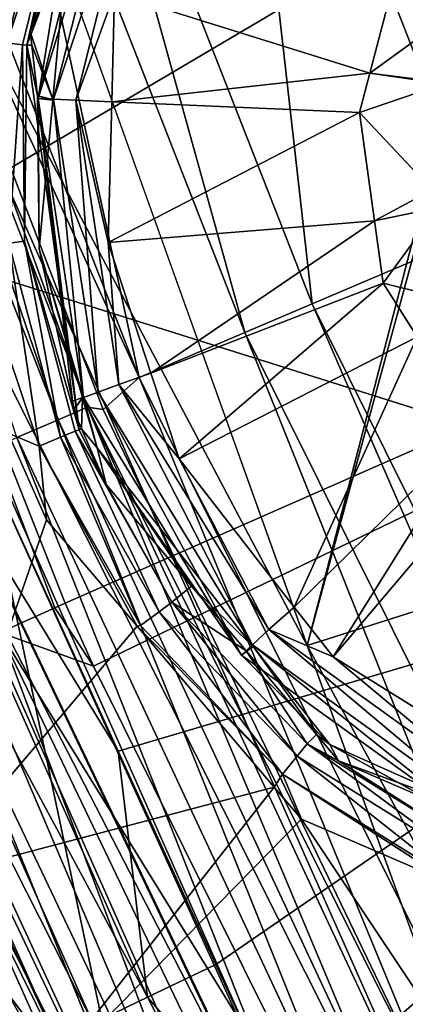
# Model space of a CAD drawing. Extents: x 512 to 878, y 536 to 1026.
# Tile 8 of 256: x 530.95 to 536.53, y 639.76 to 654. Entities that reach past the tile are written whole.
import ezdxf

# ---------------------------------------------------------------- set-up
doc = ezdxf.new("R2010")
doc.units = 0

msp = doc.modelspace()

# ---------------------------------------------------------------- linework, layer by layer
for points in [[(618.10907, 963.369446, 700.419495), (528.957886, 662.111328, 700.419495), (535.105774, 644.949585, 700.419495)], [(621.77417, 963.369446, 700.419495), (618.10907, 963.369446, 700.419495), (535.105774, 644.949585, 700.419495)], [(696.199646, 696.199585, 696.199646), (621.77417, 963.369446, 700.419495), (535.105774, 644.949585, 700.419495)], [(696.199646, 696.199585, 696.199646), (535.105774, 644.949585, 700.419495), (543.843079, 628.935303, 700.419495)], [(524.144958, 660.501343, 694.343689), (538.58313, 686.067383, 542.079712), (551.650452, 652.960876, 541.905823)], [(528.957886, 662.111328, 700.419495), (526.458801, 661.302673, 699.940552), (535.105774, 644.949585, 700.419495)], [(526.458801, 661.302673, 699.940552), (524.740295, 660.758301, 698.57959), (541.434509, 627.592834, 699.933105)], [(535.105774, 644.949585, 700.419495), (526.458801, 661.302673, 699.940552), (541.434509, 627.592834, 699.933105)], [(534.002014, 660.292664, 733.092651), (536.255615, 661.090271, 733.428467), (537.663635, 650.949951, 733.057495)], [(536.255615, 661.090271, 733.428467), (538.4552, 654.908447, 733.404541), (537.663635, 650.949951, 733.057495)], [(524.740295, 660.758301, 698.57959), (523.721436, 660.435547, 696.586731), (539.855957, 626.708374, 698.549316)], [(541.434509, 627.592834, 699.933105), (524.740295, 660.758301, 698.57959), (539.855957, 626.708374, 698.549316)], [(523.721436, 660.435547, 696.586731), (534.494019, 637.879395, 694.290955), (538.933167, 626.191345, 696.527222)], [(539.855957, 626.708374, 698.549316), (523.721436, 660.435547, 696.586731), (538.933167, 626.191345, 696.527222)], [(523.721436, 660.435547, 696.586731), (524.941345, 656.401184, 694.3302), (534.494019, 637.879395, 694.290955)], [(524.941345, 656.401184, 694.3302), (524.144958, 660.501343, 694.343689), (551.650452, 652.960876, 541.905823)], [(531.456787, 659.395508, 731.754395), (534.002014, 660.292664, 733.092651), (535.18158, 649.890137, 731.719421)], [(534.002014, 660.292664, 733.092651), (537.663635, 650.949951, 733.057495), (535.18158, 649.890137, 731.719421)], [(530.278564, 659.770386, 707.111328), (531.14447, 656.593384, 707.111328), (530.111877, 653.983643, 707.111328)], [(530.458008, 659.044861, 730.82312), (531.456787, 659.395508, 731.754395), (534.207458, 649.475708, 730.78833)], [(531.456787, 659.395508, 731.754395), (535.18158, 649.890137, 731.719421), (534.207458, 649.475708, 730.78833)], [(527.318359, 658.985962, 724.612244), (527.754395, 659.137451, 725.210327), (531.501892, 648.213257, 724.609802)], [(527.754395, 659.137451, 725.210327), (531.926208, 648.395508, 725.205139), (531.501892, 648.213257, 724.609802)], [(527.754395, 659.137451, 725.210327), (528.341736, 658.315002, 725.845825), (531.926208, 648.395508, 725.205139)], [(527.318359, 658.985962, 724.612244), (531.501892, 648.213257, 724.609802), (530.906006, 647.957336, 724.227844)], [(528.890625, 658.49823, 728.342529), (530.458008, 659.044861, 730.82312), (532.678406, 648.828735, 728.307922)], [(530.458008, 659.044861, 730.82312), (534.207458, 649.475708, 730.78833), (532.678406, 648.828735, 728.307922)], [(531.668091, 656.396301, 706.520203), (533.039185, 658.890015, 706.331604), (531.048401, 653.632812, 706.341003)], [(533.039185, 658.890015, 706.331604), (532.383057, 657.083984, 706.163696), (531.048401, 653.632812, 706.341003)], [(528.341736, 658.315002, 725.845825), (528.890625, 658.49823, 728.342529), (532.678406, 648.828735, 728.307922)], [(528.341736, 658.315002, 725.845825), (532.678406, 648.828735, 728.307922), (532.15625, 648.363281, 725.836121)], [(531.926208, 648.395508, 725.205139), (528.341736, 658.315002, 725.845825), (532.15625, 648.363281, 725.836121)], [(531.455444, 645.493774, 737.042908), (526.951477, 657.34137, 737.090759), (530.658936, 645.139771, 736.766968)], [(531.607178, 645.56134, 737.049622), (526.951477, 657.34137, 737.090759), (531.455444, 645.493774, 737.042908)], [(557.219727, 656.828003, 737.413696), (526.951477, 657.34137, 737.090759), (531.607178, 645.56134, 737.049622)], [(532.383057, 657.083984, 706.163696), (531.098877, 653.830811, 706.163696), (531.048401, 653.632812, 706.341003)], [(532.383057, 657.083984, 706.163696), (531.718262, 655.967529, 704.059021), (531.098877, 653.830811, 706.163696)], [(531.718262, 655.967529, 704.059021), (532.282532, 657.102173, 703.689819), (531.213013, 652.864441, 703.689819)], [(532.282532, 657.102173, 703.689819), (532.483765, 657.00592, 703.381592), (531.213013, 652.864441, 703.689819)], [(531.213013, 652.864441, 703.689819), (532.483765, 657.00592, 703.381592), (531.435852, 652.853638, 703.381592)], [(532.483765, 657.00592, 703.381592), (532.774353, 656.867065, 703.179016), (531.435852, 652.853638, 703.381592)], [(531.435852, 652.853638, 703.381592), (532.774353, 656.867065, 703.179016), (531.757507, 652.838013, 703.179016)], [(532.774353, 656.867065, 703.179016), (532.320007, 654.383606, 703.111328), (531.757507, 652.838013, 703.179016)], [(557.219727, 656.828003, 737.413696), (531.607178, 645.56134, 737.049622), (532.015076, 644.653015, 737.046265)], [(557.219727, 656.828003, 737.413696), (532.015076, 644.653015, 737.046265), (536.359375, 635.917053, 737.015808)], [(576.403748, 656.666809, 737.60144), (557.219727, 656.828003, 737.413696), (536.359375, 635.917053, 737.015808)], [(530.111877, 653.983643, 707.111328), (531.140747, 656.598694, 707.048889), (530.427124, 653.705383, 707.048889)], [(531.14447, 656.593384, 707.111328), (531.140747, 656.598694, 707.048889), (530.111877, 653.983643, 707.111328)], [(531.140747, 656.598694, 707.048889), (531.453918, 656.478516, 706.841553), (530.427124, 653.705383, 707.048889)], [(576.47406, 656.524353, 737.600708), (576.403748, 656.666809, 737.60144), (536.359375, 635.917053, 737.015808)], [(538.591797, 656.449524, 721.280396), (527.848816, 654.020813, 720.187012), (528.998047, 650.791443, 720.184326)], [(538.591797, 656.449524, 721.280396), (528.998047, 650.791443, 720.184326), (542.716675, 646.474731, 721.209778)], [(530.427124, 653.705383, 707.048889), (531.453918, 656.478516, 706.841553), (530.760254, 653.666504, 706.841553)], [(531.453918, 656.478516, 706.841553), (531.668091, 656.396301, 706.520203), (530.760254, 653.666504, 706.841553)], [(576.47406, 656.524353, 737.600708), (536.359375, 635.917053, 737.015808), (536.560791, 635.511963, 737.014404)], [(524.941345, 656.401184, 694.3302), (551.650452, 652.960876, 541.905823), (534.494019, 637.879395, 694.290955)], [(530.760254, 653.666504, 706.841553), (531.668091, 656.396301, 706.520203), (530.988098, 653.639832, 706.520203)], [(530.988098, 653.639832, 706.520203), (531.668091, 656.396301, 706.520203), (531.048401, 653.632812, 706.341003)], [(531.098877, 653.830811, 706.163696), (531.718262, 655.967529, 704.059021), (531.429016, 652.845947, 704.059021)], [(531.718262, 655.967529, 704.059021), (531.213013, 652.864441, 703.689819), (531.429016, 652.845947, 704.059021)], [(532.320007, 654.383606, 703.111328), (536.49469, 655.070984, 703.111328), (536.014526, 653.229187, 703.111328)], [(536.49469, 655.070984, 703.111328), (537.186707, 654.075439, 704.112915), (536.014526, 653.229187, 703.111328)], [(531.757507, 652.838013, 703.179016), (532.320007, 654.383606, 703.111328), (532.280212, 652.816345, 703.111328)], [(532.320007, 654.383606, 703.111328), (536.014526, 653.229187, 703.111328), (532.280212, 652.816345, 703.111328)], [(536.014526, 653.229187, 703.111328), (537.186707, 654.075439, 704.112915), (537.081726, 653.094971, 704.112732)], [(531.098877, 653.830811, 706.163696), (531.121216, 653.635315, 706.163696), (531.048401, 653.632812, 706.341003)], [(531.121216, 653.635315, 706.163696), (531.098877, 653.830811, 706.163696), (531.429016, 652.845947, 704.059021)], [(530.760254, 653.666504, 706.841553), (530.988098, 653.639832, 706.520203), (530.791016, 650.768127, 706.841553)], [(530.988098, 653.639832, 706.520203), (531.018311, 650.799072, 706.520203), (530.791016, 650.768127, 706.841553)], [(530.988098, 653.639832, 706.520203), (531.048401, 653.632812, 706.341003), (531.018311, 650.799072, 706.520203)], [(531.018311, 650.799072, 706.520203), (531.048401, 653.632812, 706.341003), (531.808105, 648.072205, 706.341003)], [(531.048401, 653.632812, 706.341003), (531.121216, 653.635315, 706.163696), (531.204956, 652.901978, 706.163696)], [(531.048401, 653.632812, 706.341003), (531.204956, 652.901978, 706.163696), (531.808105, 648.072205, 706.341003)], [(531.204956, 652.901978, 706.163696), (531.121216, 653.635315, 706.163696), (531.429016, 652.845947, 704.059021)], [(532.280212, 652.816345, 703.111328), (536.014526, 653.229187, 703.111328), (535.865479, 652.657654, 703.111328)], [(536.014526, 653.229187, 703.111328), (537.079529, 653.074463, 704.112732), (535.865479, 652.657654, 703.111328)], [(536.014526, 653.229187, 703.111328), (537.081726, 653.094971, 704.112732), (537.079529, 653.074463, 704.112732)], [(535.865479, 652.657654, 703.111328), (537.079529, 653.074463, 704.112732), (536.915283, 651.540344, 704.112488)], [(531.204956, 652.901978, 706.163696), (531.709534, 648.482727, 706.163635), (531.808105, 648.072205, 706.341003)], [(531.204956, 652.901978, 706.163696), (531.229126, 650.687988, 704.059021), (531.709534, 648.482727, 706.163635)], [(531.204956, 652.901978, 706.163696), (531.428528, 652.840393, 704.059021), (531.229126, 650.687988, 704.059021)], [(531.204956, 652.901978, 706.163696), (531.429016, 652.845947, 704.059021), (531.428528, 652.840393, 704.059021)], [(531.229126, 650.687988, 704.059021), (531.213013, 652.864441, 703.689819), (531.871399, 648.539124, 703.689819)], [(531.213013, 652.864441, 703.689819), (531.435852, 652.853638, 703.381592), (531.871399, 648.539124, 703.689819)], [(531.428528, 652.840393, 704.059021), (531.213013, 652.864441, 703.689819), (531.229126, 650.687988, 704.059021)], [(531.429016, 652.845947, 704.059021), (531.213013, 652.864441, 703.689819), (531.428528, 652.840393, 704.059021)], [(531.435852, 652.853638, 703.381592), (532.080933, 648.615662, 703.381592), (531.871399, 648.539124, 703.689819)], [(531.435852, 652.853638, 703.381592), (531.757507, 652.838013, 703.179016), (532.080933, 648.615662, 703.381592)], [(534.494019, 637.879395, 694.290955), (551.650452, 652.960876, 541.905823), (540.190125, 626.835327, 694.267578)], [(531.757507, 652.838013, 703.179016), (532.383423, 648.726196, 703.179016), (532.080933, 648.615662, 703.381592)], [(531.757507, 652.838013, 703.179016), (532.228394, 650.778137, 703.111328), (532.383423, 648.726196, 703.179016)], [(531.757507, 652.838013, 703.179016), (532.280212, 652.816345, 703.111328), (532.228394, 650.778137, 703.111328)], [(532.280212, 652.816345, 703.111328), (535.865479, 652.657654, 703.111328), (532.228394, 650.778137, 703.111328)], [(535.865479, 652.657654, 703.111328), (536.082703, 651.092651, 703.111328), (532.228394, 650.778137, 703.111328)], [(535.865479, 652.657654, 703.111328), (536.915283, 651.540344, 704.112488), (536.082703, 651.092651, 703.111328)], [(536.915283, 651.540344, 704.112488), (537.008057, 651.288086, 704.112122), (536.082703, 651.092651, 703.111328)], [(536.082703, 651.092651, 703.111328), (537.008057, 651.288086, 704.112122), (536.207642, 650.192688, 703.111328)], [(536.207642, 650.192688, 703.111328), (537.008057, 651.288086, 704.112122), (537.531067, 649.865784, 704.110168)], [(532.228394, 650.778137, 703.111328), (536.082703, 651.092651, 703.111328), (532.846436, 648.890808, 703.111328)], [(536.082703, 651.092651, 703.111328), (536.207642, 650.192688, 703.111328), (532.846436, 648.890808, 703.111328)], [(535.18158, 649.890137, 731.719421), (537.663635, 650.949951, 733.057495), (544.198486, 631.779663, 731.652954)], [(528.998047, 650.791443, 720.184326), (528.154907, 650.283813, 719.898438), (532.374451, 643.421204, 720.172974)], [(542.716675, 646.474731, 721.209778), (528.998047, 650.791443, 720.184326), (532.374451, 643.421204, 720.172974)], [(530.753113, 649.254639, 707.048889), (530.791016, 650.768127, 706.841553), (531.229004, 647.835815, 707.048889)], [(530.791016, 650.768127, 706.841553), (531.018311, 650.799072, 706.520203), (531.539551, 647.962585, 706.841553)], [(530.791016, 650.768127, 706.841553), (531.539551, 647.962585, 706.841553), (531.229004, 647.835815, 707.048889)], [(531.018311, 650.799072, 706.520203), (531.751953, 648.049316, 706.520203), (531.539551, 647.962585, 706.841553)], [(531.018311, 650.799072, 706.520203), (531.808105, 648.072205, 706.341003), (531.751953, 648.049316, 706.520203)], [(532.228394, 650.778137, 703.111328), (532.846436, 648.890808, 703.111328), (532.383423, 648.726196, 703.179016)], [(531.229126, 650.687988, 704.059021), (531.855225, 648.53833, 704.059021), (531.709534, 648.482727, 706.163635)], [(531.229126, 650.687988, 704.059021), (531.871399, 648.539124, 703.689819), (531.855225, 648.53833, 704.059021)], [(528.154907, 650.283813, 719.898438), (527.350586, 649.95752, 719.25708), (532.796997, 639.863647, 719.887085)], [(532.374451, 643.421204, 720.172974), (528.154907, 650.283813, 719.898438), (532.796997, 639.863647, 719.887085)], [(532.846436, 648.890808, 703.111328), (536.207642, 650.192688, 703.111328), (533.25293, 647.649475, 703.111328)], [(536.207642, 650.192688, 703.111328), (536.697815, 649.41571, 703.111328), (533.25293, 647.649475, 703.111328)], [(536.207642, 650.192688, 703.111328), (537.531067, 649.865784, 704.110168), (536.697815, 649.41571, 703.111328)], [(527.350586, 649.95752, 719.25708), (526.808411, 649.738098, 718.349976), (532.010315, 639.485168, 719.246033)], [(532.796997, 639.863647, 719.887085), (527.350586, 649.95752, 719.25708), (532.010315, 639.485168, 719.246033)], [(534.207458, 649.475708, 730.78833), (535.18158, 649.890137, 731.719421), (543.277527, 631.257324, 730.722046)], [(535.18158, 649.890137, 731.719421), (544.198486, 631.779663, 731.652954), (543.277527, 631.257324, 730.722046)], [(526.808411, 649.738098, 718.349976), (526.83606, 649.238159, 717.360168), (531.479675, 639.230774, 718.336792)], [(532.010315, 639.485168, 719.246033), (526.808411, 649.738098, 718.349976), (531.479675, 639.230774, 718.336792)], [(532.678406, 648.828735, 728.307922), (534.207458, 649.475708, 730.78833), (541.831421, 630.440674, 728.241943)], [(534.207458, 649.475708, 730.78833), (543.277527, 631.257324, 730.722046), (541.831421, 630.440674, 728.241943)], [(533.25293, 647.649475, 703.111328), (536.697815, 649.41571, 703.111328), (534.920105, 645.506897, 703.111328)], [(536.697815, 649.41571, 703.111328), (537.541077, 648.079041, 703.111328), (534.920105, 645.506897, 703.111328)], [(531.479675, 639.230774, 718.336792), (526.83606, 649.238159, 717.360168), (531.342285, 639.164124, 717.34436)], [(526.83606, 649.238159, 717.360168), (529.535156, 641.562134, 707.111328), (531.342285, 639.164124, 717.34436)], [(530.781982, 648.023743, 707.111328), (530.753113, 649.254639, 707.048889), (531.229004, 647.835815, 707.048889)], [(532.383423, 648.726196, 703.179016), (532.846436, 648.890808, 703.111328), (533.25293, 647.649475, 703.111328)], [(532.080933, 648.615662, 703.381592), (532.383423, 648.726196, 703.179016), (534.318237, 644.962219, 703.381592)], [(532.15625, 648.363281, 725.836121), (532.678406, 648.828735, 728.307922), (537.138794, 638.013123, 725.826477)], [(532.383423, 648.726196, 703.179016), (534.554077, 645.181519, 703.179016), (534.318237, 644.962219, 703.381592)], [(532.383423, 648.726196, 703.179016), (533.25293, 647.649475, 703.111328), (534.554077, 645.181519, 703.179016)], [(537.138794, 638.013123, 725.826477), (532.678406, 648.828735, 728.307922), (541.831421, 630.440674, 728.241943)], [(531.871399, 648.539124, 703.689819), (532.080933, 648.615662, 703.381592), (534.154785, 644.810364, 703.689819)], [(532.080933, 648.615662, 703.381592), (534.318237, 644.962219, 703.381592), (534.154785, 644.810364, 703.689819)], [(531.709534, 648.482727, 706.163635), (531.855225, 648.53833, 704.059021), (531.72406, 648.355591, 706.163635)], [(531.709534, 648.482727, 706.163635), (531.72406, 648.355591, 706.163635), (531.808105, 648.072205, 706.341003)], [(531.855225, 648.53833, 704.059021), (531.857971, 648.528809, 704.059021), (531.72406, 648.355591, 706.163635)], [(531.72406, 648.355591, 706.163635), (531.857971, 648.528809, 704.059021), (531.842285, 648.086487, 706.163696)], [(531.842285, 648.086487, 706.163696), (531.857971, 648.528809, 704.059021), (532.068054, 647.807373, 704.059021)], [(531.855225, 648.53833, 704.059021), (531.871399, 648.539124, 703.689819), (531.857971, 648.528809, 704.059021)], [(531.857971, 648.528809, 704.059021), (531.871399, 648.539124, 703.689819), (532.068054, 647.807373, 704.059021)], [(532.068054, 647.807373, 704.059021), (531.871399, 648.539124, 703.689819), (534.154785, 644.810364, 703.689819)], [(531.501892, 648.213257, 724.609802), (531.926208, 648.395508, 725.205139), (536.439331, 637.660339, 724.607361)], [(531.72406, 648.355591, 706.163635), (531.842285, 648.086487, 706.163696), (531.808105, 648.072205, 706.341003)], [(531.926208, 648.395508, 725.205139), (536.851135, 637.869812, 725.200073), (536.439331, 637.660339, 724.607361)], [(531.926208, 648.395508, 725.205139), (537.138794, 638.013123, 725.826477), (536.851135, 637.869812, 725.200073)], [(531.926208, 648.395508, 725.205139), (532.15625, 648.363281, 725.836121), (537.138794, 638.013123, 725.826477)], [(530.906006, 647.957336, 724.227844), (531.501892, 648.213257, 724.609802), (535.862305, 637.366943, 724.227295)], [(531.501892, 648.213257, 724.609802), (536.439331, 637.660339, 724.607361), (535.862305, 637.366943, 724.227295)], [(530.781982, 648.023743, 707.111328), (531.335693, 646.769897, 707.111328), (529.535156, 641.562134, 707.111328)], [(530.781982, 648.023743, 707.111328), (531.229004, 647.835815, 707.048889), (531.335693, 646.769897, 707.111328)], [(531.539551, 647.962585, 706.841553), (531.751953, 648.049316, 706.520203), (532.963196, 645.438965, 706.841553)], [(531.751953, 648.049316, 706.520203), (531.808105, 648.072205, 706.341003), (532.19696, 647.279297, 706.163696)], [(531.751953, 648.049316, 706.520203), (533.147217, 645.575867, 706.520203), (532.963196, 645.438965, 706.841553)], [(531.751953, 648.049316, 706.520203), (532.19696, 647.279297, 706.163696), (533.147217, 645.575867, 706.520203)], [(531.808105, 648.072205, 706.341003), (531.842285, 648.086487, 706.163696), (532.19696, 647.279297, 706.163696)], [(531.842285, 648.086487, 706.163696), (532.068054, 647.807373, 704.059021), (532.19696, 647.279297, 706.163696)], [(534.920105, 645.506897, 703.111328), (537.541077, 648.079041, 703.111328), (535.481689, 644.785217, 703.111328)], [(537.541077, 648.079041, 703.111328), (537.996948, 647.753418, 703.111328), (535.481689, 644.785217, 703.111328)], [(530.39209, 647.739258, 724.111328), (530.906006, 647.957336, 724.227844), (535.060425, 637.466736, 724.111328)], [(535.060425, 637.466736, 724.111328), (530.906006, 647.957336, 724.227844), (535.862305, 637.366943, 724.227295)], [(531.229004, 647.835815, 707.048889), (531.539551, 647.962585, 706.841553), (532.694092, 645.238831, 707.048889)], [(531.539551, 647.962585, 706.841553), (532.963196, 645.438965, 706.841553), (532.694092, 645.238831, 707.048889)], [(528.424194, 644.110901, 724.111328), (530.39209, 647.739258, 724.111328), (533.199829, 634.49585, 724.111328)], [(530.39209, 647.739258, 724.111328), (535.060425, 637.466736, 724.111328), (533.199829, 634.49585, 724.111328)], [(531.335693, 646.769897, 707.111328), (531.229004, 647.835815, 707.048889), (532.647827, 645.229614, 707.111328)], [(531.229004, 647.835815, 707.048889), (532.694092, 645.238831, 707.048889), (532.647827, 645.229614, 707.111328)], [(534.317078, 644.942505, 704.059021), (532.068054, 647.807373, 704.059021), (534.154785, 644.810364, 703.689819)], [(533.434143, 645.81073, 706.163696), (532.068054, 647.807373, 704.059021), (534.317078, 644.942505, 704.059021)], [(532.19696, 647.279297, 706.163696), (532.068054, 647.807373, 704.059021), (533.434143, 645.81073, 706.163696)], [(535.481689, 644.785217, 703.111328), (537.996948, 647.753418, 703.111328), (538.112915, 643.150696, 703.111328)], [(533.25293, 647.649475, 703.111328), (534.920105, 645.506897, 703.111328), (534.554077, 645.181519, 703.179016)], [(532.19696, 647.279297, 706.163696), (533.434143, 645.81073, 706.163696), (533.147217, 645.575867, 706.520203)], [(531.335693, 646.769897, 707.111328), (532.647827, 645.229614, 707.111328), (529.535156, 641.562134, 707.111328)], [(542.716675, 646.474731, 721.209778), (532.374451, 643.421204, 720.172974), (533.786804, 640.338196, 720.168213)], [(542.716675, 646.474731, 721.209778), (533.786804, 640.338196, 720.168213), (535.372681, 636.876465, 720.162842)], [(542.716675, 646.474731, 721.209778), (535.372681, 636.876465, 720.162842), (547.726501, 636.384216, 721.125671)], [(533.147217, 645.575867, 706.520203), (533.434143, 645.81073, 706.163696), (534.225159, 644.871765, 706.163696)], [(533.434143, 645.81073, 706.163696), (534.317078, 644.942505, 704.059021), (534.225159, 644.871765, 706.163696)], [(531.455444, 645.493774, 737.042908), (530.658936, 645.139771, 736.766968), (532.015076, 644.653015, 737.046265)], [(531.607178, 645.56134, 737.049622), (531.455444, 645.493774, 737.042908), (532.015076, 644.653015, 737.046265)], [(532.694092, 645.238831, 707.048889), (532.963196, 645.438965, 706.841553), (534.751343, 643.088745, 707.048889)], [(532.963196, 645.438965, 706.841553), (533.147217, 645.575867, 706.520203), (534.962524, 643.349304, 706.841553)], [(532.963196, 645.438965, 706.841553), (534.962524, 643.349304, 706.841553), (534.751343, 643.088745, 707.048889)], [(533.147217, 645.575867, 706.520203), (535.106995, 643.527466, 706.520203), (534.962524, 643.349304, 706.841553)], [(533.147217, 645.575867, 706.520203), (534.225159, 644.871765, 706.163696), (535.106995, 643.527466, 706.520203)], [(534.554077, 645.181519, 703.179016), (534.920105, 645.506897, 703.111328), (535.481689, 644.785217, 703.111328)], [(532.647827, 645.229614, 707.111328), (534.630493, 642.902161, 707.111328), (529.535156, 641.562134, 707.111328)], [(532.647827, 645.229614, 707.111328), (532.694092, 645.238831, 707.048889), (534.751343, 643.088745, 707.048889)], [(532.647827, 645.229614, 707.111328), (534.751343, 643.088745, 707.048889), (534.630493, 642.902161, 707.111328)], [(534.318237, 644.962219, 703.381592), (534.554077, 645.181519, 703.179016), (537.79187, 642.464539, 703.381592)], [(534.554077, 645.181519, 703.179016), (537.924622, 642.757996, 703.179016), (537.79187, 642.464539, 703.381592)], [(534.554077, 645.181519, 703.179016), (535.481689, 644.785217, 703.111328), (537.924622, 642.757996, 703.179016)], [(530.658936, 645.139771, 736.766968), (530.223694, 644.94635, 736.61615), (534.667175, 634.530518, 736.177063)], [(535.536377, 634.981079, 736.805481), (530.658936, 645.139771, 736.766968), (534.667175, 634.530518, 736.177063)], [(536.359375, 635.917053, 737.015808), (530.658936, 645.139771, 736.766968), (535.536377, 634.981079, 736.805481)], [(532.015076, 644.653015, 737.046265), (530.658936, 645.139771, 736.766968), (536.359375, 635.917053, 737.015808)], [(530.223694, 644.94635, 736.61615), (529.798401, 644.758484, 736.151672), (534.667175, 634.530518, 736.177063)], [(534.154785, 644.810364, 703.689819), (534.318237, 644.962219, 703.381592), (537.699951, 642.261292, 703.689819)], [(534.324097, 644.933594, 704.059021), (534.317078, 644.942505, 704.059021), (534.154785, 644.810364, 703.689819)], [(534.324097, 644.933594, 704.059021), (534.154785, 644.810364, 703.689819), (535.435669, 643.517639, 704.059021)], [(534.317078, 644.942505, 704.059021), (534.324097, 644.933594, 704.059021), (534.225159, 644.871765, 706.163696)], [(534.225159, 644.871765, 706.163696), (534.324097, 644.933594, 704.059021), (535.243164, 643.66333, 706.163696)], [(534.225159, 644.871765, 706.163696), (535.243164, 643.66333, 706.163696), (535.106995, 643.527466, 706.520203)], [(534.318237, 644.962219, 703.381592), (537.79187, 642.464539, 703.381592), (537.699951, 642.261292, 703.689819)], [(535.243164, 643.66333, 706.163696), (534.324097, 644.933594, 704.059021), (535.435669, 643.517639, 704.059021)], [(543.843079, 628.935303, 700.419495), (535.105774, 644.949585, 700.419495), (541.434509, 627.592834, 699.933105)], [(529.798401, 644.758484, 736.151672), (529.299438, 644.538025, 735.606812), (534.074768, 634.225342, 735.22345)], [(534.667175, 634.530518, 736.177063), (529.798401, 644.758484, 736.151672), (534.074768, 634.225342, 735.22345)], [(535.435669, 643.517639, 704.059021), (534.154785, 644.810364, 703.689819), (537.699951, 642.261292, 703.689819)], [(535.481689, 644.785217, 703.111328), (538.112915, 643.150696, 703.111328), (537.924622, 642.757996, 703.179016)], [(529.195068, 644.492798, 735.237793), (528.903503, 644.366516, 734.206909), (534.074768, 634.225342, 735.22345)], [(529.299438, 644.538025, 735.606812), (529.195068, 644.492798, 735.237793), (534.074768, 634.225342, 735.22345)], [(528.903503, 644.366516, 734.206909), (528.424194, 644.110901, 724.111328), (533.671326, 634.739441, 734.173828)], [(528.903503, 644.366516, 734.206909), (533.671326, 634.739441, 734.173828), (534.074768, 634.225342, 735.22345)], [(533.671326, 634.739441, 734.173828), (528.424194, 644.110901, 724.111328), (533.199829, 634.49585, 724.111328)], [(535.106995, 643.527466, 706.520203), (535.243164, 643.66333, 706.163696), (535.563171, 643.283447, 706.163696)], [(535.243164, 643.66333, 706.163696), (535.435669, 643.517639, 704.059021), (535.563171, 643.283447, 706.163696)], [(534.962524, 643.349304, 706.841553), (535.106995, 643.527466, 706.520203), (537.421326, 641.823181, 706.841553)], [(535.106995, 643.527466, 706.520203), (537.517151, 642.031555, 706.520203), (537.421326, 641.823181, 706.841553)], [(535.106995, 643.527466, 706.520203), (535.563171, 643.283447, 706.163696), (537.517151, 642.031555, 706.520203)], [(537.785706, 642.47229, 704.059021), (535.435669, 643.517639, 704.059021), (537.699951, 642.261292, 703.689819)], [(535.563171, 643.283447, 706.163696), (535.435669, 643.517639, 704.059021), (537.785706, 642.47229, 704.059021)], [(533.786804, 640.338196, 720.168213), (532.374451, 643.421204, 720.172974), (532.796997, 639.863647, 719.887085)], [(534.751343, 643.088745, 707.048889), (534.962524, 643.349304, 706.841553), (537.281128, 641.518555, 707.048889)], [(534.962524, 643.349304, 706.841553), (537.421326, 641.823181, 706.841553), (537.281128, 641.518555, 707.048889)], [(535.563171, 643.283447, 706.163696), (537.666809, 642.372192, 706.163696), (537.517151, 642.031555, 706.520203)], [(535.563171, 643.283447, 706.163696), (537.785706, 642.47229, 704.059021), (537.666809, 642.372192, 706.163696)], [(534.630493, 642.902161, 707.111328), (534.751343, 643.088745, 707.048889), (535.024353, 642.439819, 707.111328)], [(535.024353, 642.439819, 707.111328), (534.751343, 643.088745, 707.048889), (537.255432, 641.480896, 707.111328)], [(534.751343, 643.088745, 707.048889), (537.281128, 641.518555, 707.048889), (537.255432, 641.480896, 707.111328)], [(529.535156, 641.562134, 707.111328), (534.630493, 642.902161, 707.111328), (531.204041, 638.541992, 707.111328)], [(534.630493, 642.902161, 707.111328), (535.024353, 642.439819, 707.111328), (531.204041, 638.541992, 707.111328)], [(531.204041, 638.541992, 707.111328), (535.024353, 642.439819, 707.111328), (538.381714, 637.403198, 707.111328)], [(535.024353, 642.439819, 707.111328), (537.255432, 641.480896, 707.111328), (538.381714, 637.403198, 707.111328)], [(531.342285, 639.164124, 717.34436), (529.535156, 641.562134, 707.111328), (531.204041, 638.541992, 707.111328)], [(533.786804, 640.338196, 720.168213), (532.796997, 639.863647, 719.887085), (535.372681, 636.876465, 720.162842)], [(532.796997, 639.863647, 719.887085), (532.010315, 639.485168, 719.246033), (538.08374, 629.745422, 719.868042)], [(535.372681, 636.876465, 720.162842), (532.796997, 639.863647, 719.887085), (538.08374, 629.745422, 719.868042)]]:
    msp.add_3dface(points)

doc.saveas('drawing.dxf')
